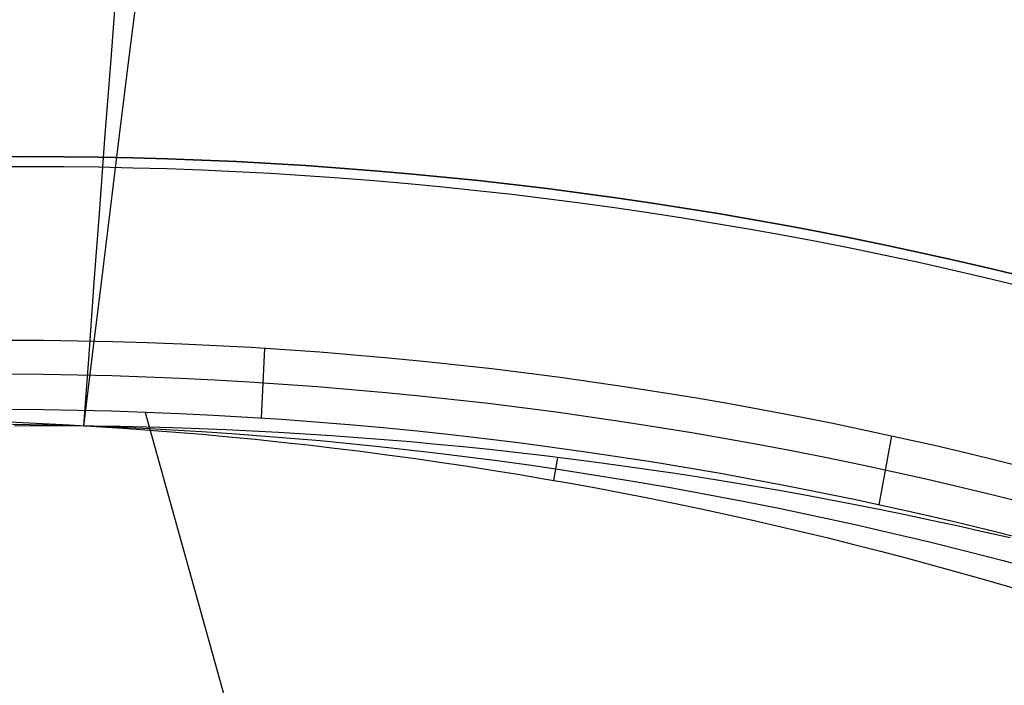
# Model space of a CAD drawing. Extents: x 5157 to 5867, y -156 to 1031.
# Tile 68 of 87: x 5517 to 5535, y 701 to 713. Entities that reach past the tile are written whole.
import ezdxf

# ---------------------------------------------------------------- set-up
doc = ezdxf.new("R2010")
doc.units = 0
doc.layers.add('1', color=7, linetype='CONTINUOUS')

msp = doc.modelspace()

# ---------------------------------------------------------------- linework, layer by layer
at = {"layer": '1', "color": 39}
for p, q in [((5521.345969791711, 705.8602626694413, 26.28278870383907), (5521.408286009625, 707.1762571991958, 28.66270593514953)), ((5519.156052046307, 705.9716754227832, 26.28278870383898), (5525.297577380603, 684.0134925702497, 26.28278870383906)), ((5518.002464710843, 705.7233246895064, 20.75647876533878), (5518.003652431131, 705.7124256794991, 15.67657927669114)), ((5532.944260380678, 704.2332551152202, 26.28278870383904), (5533.186691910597, 705.5314450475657, 28.66749294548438)), ((5526.83432133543, 704.6938712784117, 20.75670942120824), (5526.90880551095, 705.124159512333, 15.69662287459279))]:
    msp.add_line(p, q, dxfattribs=at)
for points in [[(5524.142928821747, 755.4537817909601, 16.45537670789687), (5523.952359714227, 753.7585843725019, 16.41958494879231), (5523.759451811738, 752.0675313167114, 16.3833140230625), (5523.564434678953, 750.3811205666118, 16.34669105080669), (5523.367537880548, 748.6998500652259, 16.30984315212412), (5523.168990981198, 747.0242177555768, 16.27289744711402), (5522.969023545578, 745.3547215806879, 16.23598105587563), (5522.565745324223, 742.0361294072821, 16.16274469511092), (5522.159554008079, 738.7480141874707, 16.09117403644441), (5521.75238843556, 735.4943946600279, 16.02240650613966), (5521.346201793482, 732.2792458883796, 15.95760249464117), (5520.942947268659, 729.1065429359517, 15.89792239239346), (5520.544455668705, 725.9800901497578, 15.84439537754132), (5520.152171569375, 722.9038187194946, 15.79753941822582), (5519.767416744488, 719.8814851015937, 15.75774072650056), (5519.391512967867, 716.916845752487, 15.72538551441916), (5519.02586159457, 714.0144476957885, 15.70084174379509), (5518.847224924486, 712.5874556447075, 15.6915801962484), (5518.671581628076, 711.1772285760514, 15.68436597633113), (5518.499082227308, 709.784236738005, 15.67922941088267), (5518.329877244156, 708.408950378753, 15.67620082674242), (5518.16411720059, 707.05183974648, 15.67531055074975), (5518.001952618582, 705.7133750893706, 15.67658890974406)], [(5518.622107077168, 714.0295905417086, 20.76367057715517), (5518.511038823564, 712.6005828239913, 20.75953075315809), (5518.403073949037, 711.1886103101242, 20.75657439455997), (5518.298214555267, 709.7941624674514, 20.75480150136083), (5518.196462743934, 708.4177287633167, 20.75421207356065), (5518.097820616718, 707.0597986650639, 20.75480611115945), (5518.002290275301, 705.7208616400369, 20.75658361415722)], [(5516.668284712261, 705.7517421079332, 18.21389335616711), (5517.335678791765, 705.7376706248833, 18.21371582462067), (5518.003059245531, 705.7178689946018, 18.21364398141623), (5518.558862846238, 705.6970031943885, 18.21366459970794), (5519.114594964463, 705.6721656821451, 18.21375815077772), (5519.670227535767, 705.6433599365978, 18.21392445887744), (5520.225732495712, 705.610589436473, 18.21416334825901), (5520.78108177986, 705.5738576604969, 18.21447464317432), (5521.33624732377, 705.5331680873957, 18.21485816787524), (5521.891201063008, 705.4885241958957, 18.21531374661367), (5522.445914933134, 705.4399294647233, 18.2158412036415), (5523.00036086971, 705.3873873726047, 18.21644036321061), (5523.554510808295, 705.3309013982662, 18.2171110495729), (5524.108336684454, 705.2704750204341, 18.21785308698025), (5524.661810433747, 705.2061117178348, 18.21866629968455), (5525.214903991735, 705.1378149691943, 18.2195505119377), (5525.767589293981, 705.0655882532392, 18.22050554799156), (5526.319838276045, 704.9894350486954, 18.22153123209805), (5526.87162287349, 704.9093588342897, 18.22262738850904), (5527.577839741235, 704.8010404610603, 18.22413565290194), (5528.283196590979, 704.6863041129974, 18.22576602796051), (5528.987641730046, 704.5651654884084, 18.22752523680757), (5529.691123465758, 704.4376402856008, 18.22942000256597), (5530.39359010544, 704.303744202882, 18.23145704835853), (5531.094989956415, 704.1634929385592, 18.2336430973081), (5531.795271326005, 704.0169021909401, 18.23598487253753), (5532.494382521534, 703.8639876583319, 18.23848909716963), (5533.192271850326, 703.7047650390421, 18.24116249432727), (5533.888887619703, 703.5392500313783, 18.24401178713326), (5534.58417813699, 703.3674583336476, 18.24704369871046), (5535.278091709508, 703.1894056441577, 18.25026495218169), (5535.970576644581, 703.0051076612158, 18.2536822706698)], [(5535.405063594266, 703.6131383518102, 15.75401562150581), (5534.9213516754, 703.7243217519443, 15.74940376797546), (5534.436976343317, 703.8325863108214, 15.74495851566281), (5533.951953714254, 703.9379221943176, 15.74067655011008), (5533.466299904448, 704.0403195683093, 15.73655455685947), (5532.980031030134, 704.139768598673, 15.73258922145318), (5532.493163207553, 704.2362594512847, 15.72877722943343), (5532.005712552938, 704.3297822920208, 15.72511526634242), (5531.51769518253, 704.4203272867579, 15.72160001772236), (5531.029127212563, 704.5078846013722, 15.71822816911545), (5530.540024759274, 704.5924444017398, 15.71499640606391), (5530.050403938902, 704.6739968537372, 15.71190141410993), (5529.560280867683, 704.7525321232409, 15.70893987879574), (5529.069672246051, 704.8280410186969, 15.70610898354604), (5528.578597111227, 704.9005169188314, 15.70340790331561), (5528.087075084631, 704.9699538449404, 15.70083631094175), (5527.595125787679, 705.0363458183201, 15.69839387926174), (5527.102768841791, 705.0996868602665, 15.69608028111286), (5526.610023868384, 705.1599709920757, 15.69389518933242), (5526.116910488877, 705.2171922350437, 15.6918382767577), (5525.623448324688, 705.2713446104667, 15.68990921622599), (5525.129656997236, 705.3224221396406, 15.68810768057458), (5524.63555612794, 705.3704188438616, 15.68643334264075), (5524.141165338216, 705.4153287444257, 15.6848858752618), (5523.646504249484, 705.457145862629, 15.68346495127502), (5523.151592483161, 705.4958642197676, 15.68217024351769), (5522.656449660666, 705.5314778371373, 15.68100142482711), (5522.161095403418, 705.5639807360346, 15.67995816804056), (5521.665549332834, 705.5933669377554, 15.67904014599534), (5521.169831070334, 705.6196304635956, 15.67824703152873), (5520.673960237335, 705.6427653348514, 15.67757849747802), (5520.177956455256, 705.662765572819, 15.6770342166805), (5519.681839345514, 705.6796251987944, 15.67661386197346), (5519.185628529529, 705.6933382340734, 15.67631710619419), (5518.689343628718, 705.7038986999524, 15.67614362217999), (5518.1930042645, 705.7113006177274, 15.67609308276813), (5517.696630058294, 705.7155380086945, 15.6761651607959), (5517.200240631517, 705.7166048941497, 15.67635952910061), (5516.703855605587, 705.7144952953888, 15.67667586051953)]]:
    msp.add_polyline3d(points, dxfattribs=at)
at = {"layer": '1', "color": 39, "extrusion": (0, 0, -1)}
for centre, radius, start, end in [((-5517.046464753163, 632.7577885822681, -24.54245504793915), 78.01440697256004, 35.68000775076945, 155.6800077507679), ((-5517.046464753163, 632.7577885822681, -24.54245504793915), 77.82911745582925, 35.6800077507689, 155.6800077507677), ((-5517.046464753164, 632.757788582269, -16.98230980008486), 77.82911745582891, 35.68000775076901, 155.6800077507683)]:
    msp.add_arc(centre, radius, start, end, dxfattribs=at)
at = {"layer": '1', "color": 39}
for centre, radius, start, end in [((5517.046464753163, 632.7577885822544, 16.98230980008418), 78.01440697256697, 24.31999224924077, 144.3199922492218), ((5517.046464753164, 632.757788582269, 20.76238242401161), 78.01440697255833, 24.31999224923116, 144.3199922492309), ((5516.248634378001, 627.3619327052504, 27.47969700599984), 79.32614730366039, 69.22753790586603, 99.09221882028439), ((5516.248594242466, 627.3606542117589, 26.28278870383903), 78.66491662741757, 69.20826888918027, 99.09204325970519)]:
    msp.add_arc(centre, radius, start, end, dxfattribs=at)
at = {"layer": '1', "color": 39, "extrusion": (0.00708869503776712, 0.04789893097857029, -0.9988270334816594)}
msp.add_arc((-5364.970123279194, 1430.024935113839, 44.38306981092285), 77.75494296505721, 71.99349468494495, 102.6886528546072, dxfattribs=at)
at = {"layer": '1', "color": 39, "extrusion": (1.893376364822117e-06, -1.420439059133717e-06, -0.9999999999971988)}
msp.add_arc((-5513.409485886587, 627.8633478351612, -20.74671231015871), 77.99448487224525, 42.37912339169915, 135.8662510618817, dxfattribs=at)
at = {"layer": '1', "color": 35, "extrusion": (0, 0, -1)}
for centre, radius, start, end in [((-5516.622270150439, 632.5078643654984, -251.484028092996), 65.49025845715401, 38.73716519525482, 218.7371651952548), ((-5516.622270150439, 632.5078643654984, -251.484028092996), 64.490258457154, 38.73716519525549, 218.7371651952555), ((-5516.622270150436, 632.5078643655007, -52.6072568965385), 62.49999999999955, 38.73716519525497, 218.737165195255), ((-5516.622270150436, 632.5078643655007, -103.5072568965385), 62.49999999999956, 38.73716519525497, 218.737165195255)]:
    msp.add_arc(centre, radius, start, end, dxfattribs=at)

doc.saveas('drawing.dxf')
